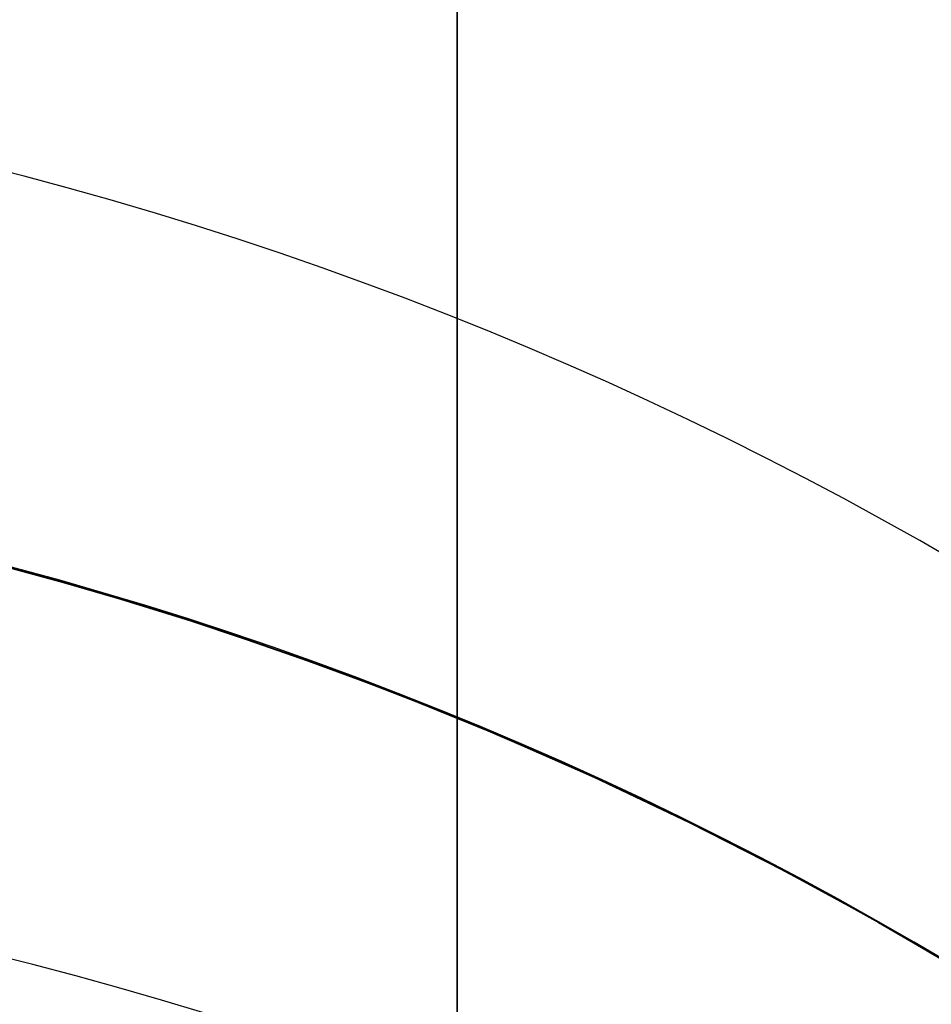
# Model space of a CAD drawing. Extents: x -15 to 7, y 1 to 148.
# Tile 177 of 194: x 6.753 to 6.951, y 140.663 to 140.876. Entities that reach past the tile are written whole.
import ezdxf

# ---------------------------------------------------------------- set-up
doc = ezdxf.new("R2010")
doc.units = 0
doc.layers.add('DEFAULT', color=7, linetype='CONTINUOUS')

msp = doc.modelspace()

# ---------------------------------------------------------------- linework, layer by layer
at = {"layer": 'DEFAULT', "color": 254}
for p, q in [((6.84786, 145.74797, -5.38027), (6.84786, 113.91248, -0.96667)), ((6.84786, 113.77516, -1.9572), (6.84786, 145.61064, -6.3708)), ((6.74784, 140.75821, -96.70668), (6.76998, 140.75207, -96.70512)), ((6.74784, 140.75821, -92.70668), (6.76998, 140.75207, -92.70512)), ((6.74784, 140.75821, -88.70668), (6.76998, 140.75207, -88.70512)), ((6.74784, 140.75821, -84.70668), (6.76998, 140.75207, -84.70512)), ((6.74784, 140.75821, -80.70668), (6.76998, 140.75207, -80.70512)), ((6.74784, 140.75821, -76.70668), (6.76998, 140.75207, -76.70512)), ((6.74784, 140.75821, -72.70668), (6.76998, 140.75207, -72.70512)), ((6.74784, 140.75821, -68.70668), (6.76998, 140.75207, -68.70512)), ((6.74784, 140.75821, -64.70668), (6.76998, 140.75207, -64.70512)), ((6.74784, 140.75821, -60.70668), (6.76998, 140.75207, -60.70512)), ((6.74784, 140.75821, -56.70668), (6.76998, 140.75207, -56.70512)), ((6.74784, 140.75821, -52.70668), (6.76998, 140.75207, -52.70512)), ((6.74784, 140.75821, -48.70668), (6.76998, 140.75207, -48.70512)), ((6.74784, 140.75821, -100.70668), (6.76998, 140.75207, -100.70512)), ((6.77042, 140.75194, -98.23169), (6.74789, 140.7582, -98.23008)), ((6.77042, 140.75194, -94.23169), (6.74789, 140.7582, -94.23008)), ((6.77042, 140.75194, -90.23169), (6.74789, 140.7582, -90.23008)), ((6.77042, 140.75194, -86.23169), (6.74789, 140.7582, -86.23008)), ((6.77042, 140.75194, -82.23169), (6.74789, 140.7582, -82.23008)), ((6.77042, 140.75194, -78.23169), (6.74789, 140.7582, -78.23008)), ((6.77042, 140.75194, -74.23169), (6.74789, 140.7582, -74.23008)), ((6.77042, 140.75194, -70.23169), (6.74789, 140.7582, -70.23008)), ((6.77042, 140.75194, -66.23169), (6.74789, 140.7582, -66.23008)), ((6.77042, 140.75194, -62.23169), (6.74789, 140.7582, -62.23008)), ((6.77042, 140.75194, -58.23169), (6.74789, 140.7582, -58.23008)), ((6.77042, 140.75194, -54.23169), (6.74789, 140.7582, -54.23008)), ((6.77042, 140.75194, -50.23169), (6.74789, 140.7582, -50.23008)), ((6.77042, 140.75194, -46.23169), (6.74789, 140.7582, -46.23008)), ((6.74897, 140.75784, -48.70626), (6.76248, 140.75415, -48.70532)), ((6.74897, 140.75784, -52.70626), (6.76248, 140.75415, -52.70532)), ((6.74897, 140.75784, -56.70626), (6.76248, 140.75415, -56.70532)), ((6.74897, 140.75784, -60.70626), (6.76248, 140.75415, -60.70532)), ((6.74897, 140.75784, -64.70626), (6.76248, 140.75415, -64.70532)), ((6.74897, 140.75784, -68.70626), (6.76248, 140.75415, -68.70532)), ((6.74897, 140.75784, -72.70626), (6.76248, 140.75415, -72.70532)), ((6.74897, 140.75784, -76.70626), (6.76248, 140.75415, -76.70532)), ((6.74897, 140.75784, -80.70626), (6.76248, 140.75415, -80.70532)), ((6.74897, 140.75784, -84.70626), (6.76248, 140.75415, -84.70532)), ((6.74897, 140.75784, -88.70626), (6.76248, 140.75415, -88.70532)), ((6.74897, 140.75784, -92.70626), (6.76248, 140.75415, -92.70532)), ((6.74897, 140.75784, -96.70626), (6.76248, 140.75415, -96.70532)), ((6.74897, 140.75784, -100.70626), (6.76248, 140.75415, -100.70532)), ((6.76253, 140.75422, -46.2311), (6.74904, 140.7579, -46.23016)), ((6.76253, 140.75422, -50.2311), (6.74904, 140.7579, -50.23016)), ((6.76253, 140.75422, -54.2311), (6.74904, 140.7579, -54.23016)), ((6.76253, 140.75422, -58.2311), (6.74904, 140.7579, -58.23016)), ((6.76253, 140.75422, -62.2311), (6.74904, 140.7579, -62.23016)), ((6.76253, 140.75422, -66.2311), (6.74904, 140.7579, -66.23016)), ((6.76253, 140.75422, -70.2311), (6.74904, 140.7579, -70.23016)), ((6.76253, 140.75422, -74.2311), (6.74904, 140.7579, -74.23016)), ((6.76253, 140.75422, -78.2311), (6.74904, 140.7579, -78.23016)), ((6.76253, 140.75422, -82.2311), (6.74904, 140.7579, -82.23016)), ((6.76253, 140.75422, -86.2311), (6.74904, 140.7579, -86.23016)), ((6.76253, 140.75422, -90.2311), (6.74904, 140.7579, -90.23016)), ((6.76253, 140.75422, -94.2311), (6.74904, 140.7579, -94.23016)), ((6.76253, 140.75422, -98.2311), (6.74904, 140.7579, -98.23016)), ((6.76248, 140.75415, -48.70532), (6.77588, 140.75024, -48.70433)), ((6.76248, 140.75415, -52.70532), (6.77588, 140.75024, -52.70433)), ((6.76248, 140.75415, -56.70532), (6.77588, 140.75024, -56.70433)), ((6.76248, 140.75415, -60.70532), (6.77588, 140.75024, -60.70433)), ((6.76248, 140.75415, -64.70532), (6.77588, 140.75024, -64.70433)), ((6.76248, 140.75415, -68.70532), (6.77588, 140.75024, -68.70433)), ((6.76248, 140.75415, -72.70532), (6.77588, 140.75024, -72.70433)), ((6.76248, 140.75415, -76.70532), (6.77588, 140.75024, -76.70433)), ((6.76248, 140.75415, -80.70532), (6.77588, 140.75024, -80.70433)), ((6.76248, 140.75415, -84.70532), (6.77588, 140.75024, -84.70433)), ((6.76248, 140.75415, -88.70532), (6.77588, 140.75024, -88.70433)), ((6.76248, 140.75415, -92.70532), (6.77588, 140.75024, -92.70433)), ((6.76248, 140.75415, -96.70532), (6.77588, 140.75024, -96.70433)), ((6.76248, 140.75415, -100.70532), (6.77588, 140.75024, -100.70433)), ((6.77592, 140.75031, -46.23209), (6.76253, 140.75422, -46.2311)), ((6.77592, 140.75031, -50.23209), (6.76253, 140.75422, -50.2311)), ((6.77592, 140.75031, -54.23209), (6.76253, 140.75422, -54.2311)), ((6.77592, 140.75031, -58.23209), (6.76253, 140.75422, -58.2311)), ((6.77592, 140.75031, -62.23209), (6.76253, 140.75422, -62.2311)), ((6.77592, 140.75031, -66.23209), (6.76253, 140.75422, -66.2311)), ((6.77592, 140.75031, -70.23209), (6.76253, 140.75422, -70.2311)), ((6.77592, 140.75031, -74.23209), (6.76253, 140.75422, -74.2311)), ((6.77592, 140.75031, -78.23209), (6.76253, 140.75422, -78.2311)), ((6.77592, 140.75031, -82.23209), (6.76253, 140.75422, -82.2311)), ((6.77592, 140.75031, -86.23209), (6.76253, 140.75422, -86.2311)), ((6.77592, 140.75031, -90.23209), (6.76253, 140.75422, -90.2311)), ((6.77592, 140.75031, -94.23209), (6.76253, 140.75422, -94.2311)), ((6.77592, 140.75031, -98.23209), (6.76253, 140.75422, -98.2311)), ((6.76998, 140.75207, -96.70512), (6.79194, 140.74529, -96.70339)), ((6.76998, 140.75207, -92.70512), (6.79194, 140.74529, -92.70339)), ((6.76998, 140.75207, -88.70512), (6.79194, 140.74529, -88.70339)), ((6.76998, 140.75207, -84.70512), (6.79194, 140.74529, -84.70339)), ((6.76998, 140.75207, -80.70512), (6.79194, 140.74529, -80.70339)), ((6.76998, 140.75207, -76.70512), (6.79194, 140.74529, -76.70339)), ((6.76998, 140.75207, -72.70512), (6.79194, 140.74529, -72.70339)), ((6.76998, 140.75207, -68.70512), (6.79194, 140.74529, -68.70339)), ((6.76998, 140.75207, -64.70512), (6.79194, 140.74529, -64.70339)), ((6.76998, 140.75207, -60.70512), (6.79194, 140.74529, -60.70339)), ((6.76998, 140.75207, -56.70512), (6.79194, 140.74529, -56.70339)), ((6.76998, 140.75207, -52.70512), (6.79194, 140.74529, -52.70339)), ((6.76998, 140.75207, -48.70512), (6.79194, 140.74529, -48.70339)), ((6.76998, 140.75207, -100.70512), (6.79194, 140.74529, -100.70339)), ((6.79275, 140.74502, -98.23344), (6.77042, 140.75194, -98.23169)), ((6.79275, 140.74502, -94.23344), (6.77042, 140.75194, -94.23169)), ((6.79275, 140.74502, -90.23344), (6.77042, 140.75194, -90.23169)), ((6.79275, 140.74502, -86.23344), (6.77042, 140.75194, -86.23169)), ((6.79275, 140.74502, -82.23344), (6.77042, 140.75194, -82.23169)), ((6.79275, 140.74502, -78.23344), (6.77042, 140.75194, -78.23169)), ((6.79275, 140.74502, -74.23344), (6.77042, 140.75194, -74.23169)), ((6.79275, 140.74502, -70.23344), (6.77042, 140.75194, -70.23169)), ((6.79275, 140.74502, -66.23344), (6.77042, 140.75194, -66.23169)), ((6.79275, 140.74502, -62.23344), (6.77042, 140.75194, -62.23169)), ((6.79275, 140.74502, -58.23344), (6.77042, 140.75194, -58.23169)), ((6.79275, 140.74502, -54.23344), (6.77042, 140.75194, -54.23169)), ((6.79275, 140.74502, -50.23344), (6.77042, 140.75194, -50.23169)), ((6.79275, 140.74502, -46.23344), (6.77042, 140.75194, -46.23169)), ((6.77588, 140.75024, -48.70433), (6.78919, 140.7461, -48.70328)), ((6.77588, 140.75024, -52.70433), (6.78919, 140.7461, -52.70328)), ((6.77588, 140.75024, -56.70433), (6.78919, 140.7461, -56.70328)), ((6.77588, 140.75024, -60.70433), (6.78919, 140.7461, -60.70328)), ((6.77588, 140.75024, -64.70433), (6.78919, 140.7461, -64.70328)), ((6.77588, 140.75024, -68.70433), (6.78919, 140.7461, -68.70328)), ((6.77588, 140.75024, -72.70433), (6.78919, 140.7461, -72.70328)), ((6.77588, 140.75024, -76.70433), (6.78919, 140.7461, -76.70328)), ((6.77588, 140.75024, -80.70433), (6.78919, 140.7461, -80.70328)), ((6.77588, 140.75024, -84.70433), (6.78919, 140.7461, -84.70328)), ((6.77588, 140.75024, -88.70433), (6.78919, 140.7461, -88.70328)), ((6.77588, 140.75024, -92.70433), (6.78919, 140.7461, -92.70328)), ((6.77588, 140.75024, -96.70433), (6.78919, 140.7461, -96.70328)), ((6.77588, 140.75024, -100.70433), (6.78919, 140.7461, -100.70328)), ((6.78921, 140.74618, -46.23313), (6.77592, 140.75031, -46.23209)), ((6.78921, 140.74618, -50.23313), (6.77592, 140.75031, -50.23209)), ((6.78921, 140.74618, -54.23313), (6.77592, 140.75031, -54.23209)), ((6.78921, 140.74618, -58.23313), (6.77592, 140.75031, -58.23209)), ((6.78921, 140.74618, -62.23313), (6.77592, 140.75031, -62.23209)), ((6.78921, 140.74618, -66.23313), (6.77592, 140.75031, -66.23209)), ((6.78921, 140.74618, -70.23313), (6.77592, 140.75031, -70.23209)), ((6.78921, 140.74618, -74.23313), (6.77592, 140.75031, -74.23209)), ((6.78921, 140.74618, -78.23313), (6.77592, 140.75031, -78.23209)), ((6.78921, 140.74618, -82.23313), (6.77592, 140.75031, -82.23209)), ((6.78921, 140.74618, -86.23313), (6.77592, 140.75031, -86.23209)), ((6.78921, 140.74618, -90.23313), (6.77592, 140.75031, -90.23209)), ((6.78921, 140.74618, -94.23313), (6.77592, 140.75031, -94.23209)), ((6.78921, 140.74618, -98.23313), (6.77592, 140.75031, -98.23209)), ((6.78919, 140.7461, -48.70328), (6.80237, 140.74175, -48.70218)), ((6.78919, 140.7461, -52.70328), (6.80237, 140.74175, -52.70218)), ((6.78919, 140.7461, -56.70328), (6.80237, 140.74175, -56.70218)), ((6.78919, 140.7461, -60.70328), (6.80237, 140.74175, -60.70218)), ((6.78919, 140.7461, -64.70328), (6.80237, 140.74175, -64.70218)), ((6.78919, 140.7461, -68.70328), (6.80237, 140.74175, -68.70218)), ((6.78919, 140.7461, -72.70328), (6.80237, 140.74175, -72.70218)), ((6.78919, 140.7461, -76.70328), (6.80237, 140.74175, -76.70218)), ((6.78919, 140.7461, -80.70328), (6.80237, 140.74175, -80.70218)), ((6.78919, 140.7461, -84.70328), (6.80237, 140.74175, -84.70218)), ((6.78919, 140.7461, -88.70328), (6.80237, 140.74175, -88.70218)), ((6.78919, 140.7461, -92.70328), (6.80237, 140.74175, -92.70218)), ((6.78919, 140.7461, -96.70328), (6.80237, 140.74175, -96.70218)), ((6.78919, 140.7461, -100.70328), (6.80237, 140.74175, -100.70218)), ((6.80236, 140.74183, -46.23423), (6.78921, 140.74618, -46.23313)), ((6.80236, 140.74183, -50.23423), (6.78921, 140.74618, -50.23313)), ((6.80236, 140.74183, -54.23423), (6.78921, 140.74618, -54.23313)), ((6.80236, 140.74183, -58.23423), (6.78921, 140.74618, -58.23313)), ((6.80236, 140.74183, -62.23423), (6.78921, 140.74618, -62.23313)), ((6.80236, 140.74183, -66.23423), (6.78921, 140.74618, -66.23313)), ((6.80236, 140.74183, -70.23423), (6.78921, 140.74618, -70.23313)), ((6.80236, 140.74183, -74.23423), (6.78921, 140.74618, -74.23313)), ((6.80236, 140.74183, -78.23423), (6.78921, 140.74618, -78.23313)), ((6.80236, 140.74183, -82.23423), (6.78921, 140.74618, -82.23313)), ((6.80236, 140.74183, -86.23423), (6.78921, 140.74618, -86.23313)), ((6.80236, 140.74183, -90.23423), (6.78921, 140.74618, -90.23313)), ((6.80236, 140.74183, -94.23423), (6.78921, 140.74618, -94.23313)), ((6.80236, 140.74183, -98.23423), (6.78921, 140.74618, -98.23313)), ((6.79194, 140.74529, -96.70339), (6.81368, 140.73789, -96.70148)), ((6.79194, 140.74529, -92.70339), (6.81368, 140.73789, -92.70148)), ((6.79194, 140.74529, -88.70339), (6.81368, 140.73789, -88.70148)), ((6.79194, 140.74529, -84.70339), (6.81368, 140.73789, -84.70148)), ((6.79194, 140.74529, -80.70339), (6.81368, 140.73789, -80.70148)), ((6.79194, 140.74529, -76.70339), (6.81368, 140.73789, -76.70148)), ((6.79194, 140.74529, -72.70339), (6.81368, 140.73789, -72.70148)), ((6.79194, 140.74529, -68.70339), (6.81368, 140.73789, -68.70148)), ((6.79194, 140.74529, -64.70339), (6.81368, 140.73789, -64.70148)), ((6.79194, 140.74529, -60.70339), (6.81368, 140.73789, -60.70148)), ((6.79194, 140.74529, -56.70339), (6.81368, 140.73789, -56.70148)), ((6.79194, 140.74529, -52.70339), (6.81368, 140.73789, -52.70148)), ((6.79194, 140.74529, -48.70339), (6.81368, 140.73789, -48.70148)), ((6.79194, 140.74529, -100.70339), (6.81368, 140.73789, -100.70148)), ((6.81479, 140.73749, -98.23537), (6.79275, 140.74502, -98.23344)), ((6.81479, 140.73749, -94.23537), (6.79275, 140.74502, -94.23344)), ((6.81479, 140.73749, -90.23537), (6.79275, 140.74502, -90.23344)), ((6.81479, 140.73749, -86.23537), (6.79275, 140.74502, -86.23344)), ((6.81479, 140.73749, -82.23537), (6.79275, 140.74502, -82.23344)), ((6.81479, 140.73749, -78.23537), (6.79275, 140.74502, -78.23344)), ((6.81479, 140.73749, -74.23537), (6.79275, 140.74502, -74.23344)), ((6.81479, 140.73749, -70.23537), (6.79275, 140.74502, -70.23344)), ((6.81479, 140.73749, -66.23537), (6.79275, 140.74502, -66.23344)), ((6.81479, 140.73749, -62.23537), (6.79275, 140.74502, -62.23344)), ((6.81479, 140.73749, -58.23537), (6.79275, 140.74502, -58.23344)), ((6.81479, 140.73749, -54.23537), (6.79275, 140.74502, -54.23344)), ((6.81479, 140.73749, -50.23537), (6.79275, 140.74502, -50.23344)), ((6.81479, 140.73749, -46.23537), (6.79275, 140.74502, -46.23344)), ((6.8154, 140.73727, -46.23539), (6.80236, 140.74183, -46.23423)), ((6.8154, 140.73727, -50.23539), (6.80236, 140.74183, -50.23423)), ((6.8154, 140.73727, -54.23539), (6.80236, 140.74183, -54.23423)), ((6.8154, 140.73727, -58.23539), (6.80236, 140.74183, -58.23423)), ((6.8154, 140.73727, -62.23539), (6.80236, 140.74183, -62.23423)), ((6.8154, 140.73727, -66.23539), (6.80236, 140.74183, -66.23423)), ((6.8154, 140.73727, -70.23539), (6.80236, 140.74183, -70.23423)), ((6.8154, 140.73727, -74.23539), (6.80236, 140.74183, -74.23423)), ((6.8154, 140.73727, -78.23539), (6.80236, 140.74183, -78.23423)), ((6.8154, 140.73727, -82.23539), (6.80236, 140.74183, -82.23423)), ((6.8154, 140.73727, -86.23539), (6.80236, 140.74183, -86.23423)), ((6.8154, 140.73727, -90.23539), (6.80236, 140.74183, -90.23423)), ((6.8154, 140.73727, -94.23539), (6.80236, 140.74183, -94.23423)), ((6.8154, 140.73727, -98.23539), (6.80236, 140.74183, -98.23423)), ((6.80237, 140.74175, -48.70218), (6.81545, 140.73718, -48.70102)), ((6.80237, 140.74175, -52.70218), (6.81545, 140.73718, -52.70102)), ((6.80237, 140.74175, -56.70218), (6.81545, 140.73718, -56.70102)), ((6.80237, 140.74175, -60.70218), (6.81545, 140.73718, -60.70102)), ((6.80237, 140.74175, -64.70218), (6.81545, 140.73718, -64.70102)), ((6.80237, 140.74175, -68.70218), (6.81545, 140.73718, -68.70102)), ((6.80237, 140.74175, -72.70218), (6.81545, 140.73718, -72.70102)), ((6.80237, 140.74175, -76.70218), (6.81545, 140.73718, -76.70102)), ((6.80237, 140.74175, -80.70218), (6.81545, 140.73718, -80.70102)), ((6.80237, 140.74175, -84.70218), (6.81545, 140.73718, -84.70102)), ((6.80237, 140.74175, -88.70218), (6.81545, 140.73718, -88.70102)), ((6.80237, 140.74175, -92.70218), (6.81545, 140.73718, -92.70102)), ((6.80237, 140.74175, -96.70218), (6.81545, 140.73718, -96.70102)), ((6.80237, 140.74175, -100.70218), (6.81545, 140.73718, -100.70102)), ((6.81368, 140.73789, -96.70148), (6.83519, 140.72986, -96.69938)), ((6.81368, 140.73789, -92.70148), (6.83519, 140.72986, -92.69938)), ((6.81368, 140.73789, -88.70148), (6.83519, 140.72986, -88.69938)), ((6.81368, 140.73789, -84.70148), (6.83519, 140.72986, -84.69938)), ((6.81368, 140.73789, -80.70148), (6.83519, 140.72986, -80.69938)), ((6.81368, 140.73789, -76.70148), (6.83519, 140.72986, -76.69938)), ((6.81368, 140.73789, -72.70148), (6.83519, 140.72986, -72.69938)), ((6.81368, 140.73789, -68.70148), (6.83519, 140.72986, -68.69938)), ((6.81368, 140.73789, -64.70148), (6.83519, 140.72986, -64.69938)), ((6.81368, 140.73789, -60.70148), (6.83519, 140.72986, -60.69938)), ((6.81368, 140.73789, -56.70148), (6.83519, 140.72986, -56.69938)), ((6.81368, 140.73789, -52.70148), (6.83519, 140.72986, -52.69938)), ((6.81368, 140.73789, -48.70148), (6.83519, 140.72986, -48.69938)), ((6.81368, 140.73789, -100.70148), (6.83519, 140.72986, -100.69938)), ((6.83649, 140.72936, -98.23747), (6.81479, 140.73749, -98.23537)), ((6.83649, 140.72936, -94.23747), (6.81479, 140.73749, -94.23537)), ((6.83649, 140.72936, -90.23747), (6.81479, 140.73749, -90.23537)), ((6.83649, 140.72936, -86.23747), (6.81479, 140.73749, -86.23537)), ((6.83649, 140.72936, -82.23747), (6.81479, 140.73749, -82.23537)), ((6.83649, 140.72936, -78.23747), (6.81479, 140.73749, -78.23537)), ((6.83649, 140.72936, -74.23747), (6.81479, 140.73749, -74.23537)), ((6.83649, 140.72936, -70.23747), (6.81479, 140.73749, -70.23537)), ((6.83649, 140.72936, -66.23747), (6.81479, 140.73749, -66.23537)), ((6.83649, 140.72936, -62.23747), (6.81479, 140.73749, -62.23537)), ((6.83649, 140.72936, -58.23747), (6.81479, 140.73749, -58.23537)), ((6.83649, 140.72936, -54.23747), (6.81479, 140.73749, -54.23537)), ((6.83649, 140.72936, -50.23747), (6.81479, 140.73749, -50.23537)), ((6.83649, 140.72936, -46.23747), (6.81479, 140.73749, -46.23537)), ((6.82834, 140.7325, -46.23661), (6.8154, 140.73727, -46.23539)), ((6.82834, 140.7325, -50.23661), (6.8154, 140.73727, -50.23539)), ((6.82834, 140.7325, -54.23661), (6.8154, 140.73727, -54.23539)), ((6.82834, 140.7325, -58.23661), (6.8154, 140.73727, -58.23539)), ((6.82834, 140.7325, -62.23661), (6.8154, 140.73727, -62.23539)), ((6.82834, 140.7325, -66.23661), (6.8154, 140.73727, -66.23539)), ((6.82834, 140.7325, -70.23661), (6.8154, 140.73727, -70.23539)), ((6.82834, 140.7325, -74.23661), (6.8154, 140.73727, -74.23539)), ((6.82834, 140.7325, -78.23661), (6.8154, 140.73727, -78.23539)), ((6.82834, 140.7325, -82.23661), (6.8154, 140.73727, -82.23539)), ((6.82834, 140.7325, -86.23661), (6.8154, 140.73727, -86.23539)), ((6.82834, 140.7325, -90.23661), (6.8154, 140.73727, -90.23539)), ((6.82834, 140.7325, -94.23661), (6.8154, 140.73727, -94.23539)), ((6.82834, 140.7325, -98.23661), (6.8154, 140.73727, -98.23539)), ((6.81545, 140.73718, -48.70102), (6.82842, 140.7324, -48.6998)), ((6.81545, 140.73718, -52.70102), (6.82842, 140.7324, -52.6998)), ((6.81545, 140.73718, -56.70102), (6.82842, 140.7324, -56.6998)), ((6.81545, 140.73718, -60.70102), (6.82842, 140.7324, -60.6998)), ((6.81545, 140.73718, -64.70102), (6.82842, 140.7324, -64.6998)), ((6.81545, 140.73718, -68.70102), (6.82842, 140.7324, -68.6998)), ((6.81545, 140.73718, -72.70102), (6.82842, 140.7324, -72.6998)), ((6.81545, 140.73718, -76.70102), (6.82842, 140.7324, -76.6998)), ((6.81545, 140.73718, -80.70102), (6.82842, 140.7324, -80.6998)), ((6.81545, 140.73718, -84.70102), (6.82842, 140.7324, -84.6998)), ((6.81545, 140.73718, -88.70102), (6.82842, 140.7324, -88.6998)), ((6.81545, 140.73718, -92.70102), (6.82842, 140.7324, -92.6998)), ((6.81545, 140.73718, -96.70102), (6.82842, 140.7324, -96.6998)), ((6.81545, 140.73718, -100.70102), (6.82842, 140.7324, -100.6998)), ((6.84117, 140.72752, -46.2379), (6.82834, 140.7325, -46.23661)), ((6.84117, 140.72752, -50.2379), (6.82834, 140.7325, -50.23661)), ((6.84117, 140.72752, -54.2379), (6.82834, 140.7325, -54.23661)), ((6.84117, 140.72752, -58.2379), (6.82834, 140.7325, -58.23661)), ((6.84117, 140.72752, -62.2379), (6.82834, 140.7325, -62.23661)), ((6.84117, 140.72752, -66.2379), (6.82834, 140.7325, -66.23661)), ((6.84117, 140.72752, -70.2379), (6.82834, 140.7325, -70.23661)), ((6.84117, 140.72752, -74.2379), (6.82834, 140.7325, -74.23661)), ((6.84117, 140.72752, -78.2379), (6.82834, 140.7325, -78.23661)), ((6.84117, 140.72752, -82.2379), (6.82834, 140.7325, -82.23661)), ((6.84117, 140.72752, -86.2379), (6.82834, 140.7325, -86.23661)), ((6.84117, 140.72752, -90.2379), (6.82834, 140.7325, -90.23661)), ((6.84117, 140.72752, -94.2379), (6.82834, 140.7325, -94.23661)), ((6.84117, 140.72752, -98.2379), (6.82834, 140.7325, -98.23661)), ((6.82842, 140.7324, -48.6998), (6.84127, 140.72741, -48.6985)), ((6.82842, 140.7324, -52.6998), (6.84127, 140.72741, -52.6985)), ((6.82842, 140.7324, -56.6998), (6.84127, 140.72741, -56.6985)), ((6.82842, 140.7324, -60.6998), (6.84127, 140.72741, -60.6985)), ((6.82842, 140.7324, -64.6998), (6.84127, 140.72741, -64.6985)), ((6.82842, 140.7324, -68.6998), (6.84127, 140.72741, -68.6985)), ((6.82842, 140.7324, -72.6998), (6.84127, 140.72741, -72.6985)), ((6.82842, 140.7324, -76.6998), (6.84127, 140.72741, -76.6985)), ((6.82842, 140.7324, -80.6998), (6.84127, 140.72741, -80.6985)), ((6.82842, 140.7324, -84.6998), (6.84127, 140.72741, -84.6985)), ((6.82842, 140.7324, -88.6998), (6.84127, 140.72741, -88.6985)), ((6.82842, 140.7324, -92.6998), (6.84127, 140.72741, -92.6985)), ((6.82842, 140.7324, -96.6998), (6.84127, 140.72741, -96.6985)), ((6.82842, 140.7324, -100.6998), (6.84127, 140.72741, -100.6985)), ((6.83519, 140.72986, -96.69938), (6.85647, 140.72123, -96.69706)), ((6.83519, 140.72986, -92.69938), (6.85647, 140.72123, -92.69706)), ((6.83519, 140.72986, -88.69938), (6.85647, 140.72123, -88.69706)), ((6.83519, 140.72986, -84.69938), (6.85647, 140.72123, -84.69706)), ((6.83519, 140.72986, -80.69938), (6.85647, 140.72123, -80.69706)), ((6.83519, 140.72986, -76.69938), (6.85647, 140.72123, -76.69706)), ((6.83519, 140.72986, -72.69938), (6.85647, 140.72123, -72.69706)), ((6.83519, 140.72986, -68.69938), (6.85647, 140.72123, -68.69706)), ((6.83519, 140.72986, -64.69938), (6.85647, 140.72123, -64.69706)), ((6.83519, 140.72986, -60.69938), (6.85647, 140.72123, -60.69706)), ((6.83519, 140.72986, -56.69938), (6.85647, 140.72123, -56.69706)), ((6.83519, 140.72986, -52.69938), (6.85647, 140.72123, -52.69706)), ((6.83519, 140.72986, -48.69938), (6.85647, 140.72123, -48.69706)), ((6.83519, 140.72986, -100.69938), (6.85647, 140.72123, -100.69706)), ((6.85779, 140.72067, -98.23975), (6.83649, 140.72936, -98.23747)), ((6.85779, 140.72067, -94.23975), (6.83649, 140.72936, -94.23747)), ((6.85779, 140.72067, -90.23975), (6.83649, 140.72936, -90.23747)), ((6.85779, 140.72067, -86.23975), (6.83649, 140.72936, -86.23747)), ((6.85779, 140.72067, -82.23975), (6.83649, 140.72936, -82.23747)), ((6.85779, 140.72067, -78.23975), (6.83649, 140.72936, -78.23747)), ((6.85779, 140.72067, -74.23975), (6.83649, 140.72936, -74.23747)), ((6.85779, 140.72067, -70.23975), (6.83649, 140.72936, -70.23747)), ((6.85779, 140.72067, -66.23975), (6.83649, 140.72936, -66.23747)), ((6.85779, 140.72067, -62.23975), (6.83649, 140.72936, -62.23747)), ((6.85779, 140.72067, -58.23975), (6.83649, 140.72936, -58.23747)), ((6.85779, 140.72067, -54.23975), (6.83649, 140.72936, -54.23747)), ((6.85779, 140.72067, -50.23975), (6.83649, 140.72936, -50.23747)), ((6.85779, 140.72067, -46.23975), (6.83649, 140.72936, -46.23747)), ((6.85387, 140.72233, -46.23926), (6.84117, 140.72752, -46.2379)), ((6.85387, 140.72233, -50.23926), (6.84117, 140.72752, -50.2379)), ((6.85387, 140.72233, -54.23926), (6.84117, 140.72752, -54.2379)), ((6.85387, 140.72233, -58.23926), (6.84117, 140.72752, -58.2379)), ((6.85387, 140.72233, -62.23926), (6.84117, 140.72752, -62.2379)), ((6.85387, 140.72233, -66.23926), (6.84117, 140.72752, -66.2379)), ((6.85387, 140.72233, -70.23926), (6.84117, 140.72752, -70.2379)), ((6.85387, 140.72233, -74.23926), (6.84117, 140.72752, -74.2379)), ((6.85387, 140.72233, -78.23926), (6.84117, 140.72752, -78.2379)), ((6.85387, 140.72233, -82.23926), (6.84117, 140.72752, -82.2379)), ((6.85387, 140.72233, -86.23926), (6.84117, 140.72752, -86.2379)), ((6.85387, 140.72233, -90.23926), (6.84117, 140.72752, -90.2379)), ((6.85387, 140.72233, -94.23926), (6.84117, 140.72752, -94.2379)), ((6.85387, 140.72233, -98.23926), (6.84117, 140.72752, -98.2379)), ((6.84127, 140.72741, -48.6985), (6.854, 140.72221, -48.69714)), ((6.84127, 140.72741, -52.6985), (6.854, 140.72221, -52.69714)), ((6.84127, 140.72741, -56.6985), (6.854, 140.72221, -56.69714)), ((6.84127, 140.72741, -60.6985), (6.854, 140.72221, -60.69714)), ((6.84127, 140.72741, -64.6985), (6.854, 140.72221, -64.69714)), ((6.84127, 140.72741, -68.6985), (6.854, 140.72221, -68.69714)), ((6.84127, 140.72741, -72.6985), (6.854, 140.72221, -72.69714)), ((6.84127, 140.72741, -76.6985), (6.854, 140.72221, -76.69714)), ((6.84127, 140.72741, -80.6985), (6.854, 140.72221, -80.69714)), ((6.84127, 140.72741, -84.6985), (6.854, 140.72221, -84.69714)), ((6.84127, 140.72741, -88.6985), (6.854, 140.72221, -88.69714)), ((6.84127, 140.72741, -92.6985), (6.854, 140.72221, -92.69714)), ((6.84127, 140.72741, -96.6985), (6.854, 140.72221, -96.69714)), ((6.84127, 140.72741, -100.6985), (6.854, 140.72221, -100.69714)), ((6.86646, 140.71693, -46.24069), (6.85387, 140.72233, -46.23926)), ((6.86646, 140.71693, -50.24069), (6.85387, 140.72233, -50.23926)), ((6.86646, 140.71693, -54.24069), (6.85387, 140.72233, -54.23926)), ((6.86646, 140.71693, -58.24069), (6.85387, 140.72233, -58.23926)), ((6.86646, 140.71693, -62.24069), (6.85387, 140.72233, -62.23926)), ((6.86646, 140.71693, -66.24069), (6.85387, 140.72233, -66.23926)), ((6.86646, 140.71693, -70.24069), (6.85387, 140.72233, -70.23926)), ((6.86646, 140.71693, -74.24069), (6.85387, 140.72233, -74.23926)), ((6.86646, 140.71693, -78.24069), (6.85387, 140.72233, -78.23926)), ((6.86646, 140.71693, -82.24069), (6.85387, 140.72233, -82.23926)), ((6.86646, 140.71693, -86.24069), (6.85387, 140.72233, -86.23926)), ((6.86646, 140.71693, -90.24069), (6.85387, 140.72233, -90.23926)), ((6.86646, 140.71693, -94.24069), (6.85387, 140.72233, -94.23926)), ((6.86646, 140.71693, -98.24069), (6.85387, 140.72233, -98.23926)), ((6.854, 140.72221, -48.69714), (6.8666, 140.71681, -48.6957)), ((6.854, 140.72221, -52.69714), (6.8666, 140.71681, -52.6957)), ((6.854, 140.72221, -56.69714), (6.8666, 140.71681, -56.6957)), ((6.854, 140.72221, -60.69714), (6.8666, 140.71681, -60.6957)), ((6.854, 140.72221, -64.69714), (6.8666, 140.71681, -64.6957)), ((6.854, 140.72221, -68.69714), (6.8666, 140.71681, -68.6957)), ((6.854, 140.72221, -72.69714), (6.8666, 140.71681, -72.6957)), ((6.854, 140.72221, -76.69714), (6.8666, 140.71681, -76.6957)), ((6.854, 140.72221, -80.69714), (6.8666, 140.71681, -80.6957)), ((6.854, 140.72221, -84.69714), (6.8666, 140.71681, -84.6957)), ((6.854, 140.72221, -88.69714), (6.8666, 140.71681, -88.6957)), ((6.854, 140.72221, -92.69714), (6.8666, 140.71681, -92.6957)), ((6.854, 140.72221, -96.69714), (6.8666, 140.71681, -96.6957)), ((6.854, 140.72221, -100.69714), (6.8666, 140.71681, -100.6957)), ((6.85647, 140.72123, -96.69706), (6.87748, 140.71199, -96.69452)), ((6.85647, 140.72123, -92.69706), (6.87748, 140.71199, -92.69452)), ((6.85647, 140.72123, -88.69706), (6.87748, 140.71199, -88.69452)), ((6.85647, 140.72123, -84.69706), (6.87748, 140.71199, -84.69452)), ((6.85647, 140.72123, -80.69706), (6.87748, 140.71199, -80.69452)), ((6.85647, 140.72123, -76.69706), (6.87748, 140.71199, -76.69452)), ((6.85647, 140.72123, -72.69706), (6.87748, 140.71199, -72.69452)), ((6.85647, 140.72123, -68.69706), (6.87748, 140.71199, -68.69452)), ((6.85647, 140.72123, -64.69706), (6.87748, 140.71199, -64.69452)), ((6.85647, 140.72123, -60.69706), (6.87748, 140.71199, -60.69452)), ((6.85647, 140.72123, -56.69706), (6.87748, 140.71199, -56.69452)), ((6.85647, 140.72123, -52.69706), (6.87748, 140.71199, -52.69452)), ((6.85647, 140.72123, -48.69706), (6.87748, 140.71199, -48.69452)), ((6.85647, 140.72123, -100.69706), (6.87748, 140.71199, -100.69452)), ((6.87863, 140.71146, -98.24222), (6.85779, 140.72067, -98.23975)), ((6.87863, 140.71146, -94.24222), (6.85779, 140.72067, -94.23975)), ((6.87863, 140.71146, -90.24222), (6.85779, 140.72067, -90.23975)), ((6.87863, 140.71146, -86.24222), (6.85779, 140.72067, -86.23975)), ((6.87863, 140.71146, -82.24222), (6.85779, 140.72067, -82.23975)), ((6.87863, 140.71146, -78.24222), (6.85779, 140.72067, -78.23975)), ((6.87863, 140.71146, -74.24222), (6.85779, 140.72067, -74.23975)), ((6.87863, 140.71146, -70.24222), (6.85779, 140.72067, -70.23975)), ((6.87863, 140.71146, -66.24222), (6.85779, 140.72067, -66.23975)), ((6.87863, 140.71146, -62.24222), (6.85779, 140.72067, -62.23975)), ((6.87863, 140.71146, -58.24222), (6.85779, 140.72067, -58.23975)), ((6.87863, 140.71146, -54.24222), (6.85779, 140.72067, -54.23975)), ((6.87863, 140.71146, -50.24222), (6.85779, 140.72067, -50.23975)), ((6.87863, 140.71146, -46.24222), (6.85779, 140.72067, -46.23975)), ((6.87891, 140.71134, -46.24221), (6.86646, 140.71693, -46.24069)), ((6.87891, 140.71134, -50.24221), (6.86646, 140.71693, -50.24069)), ((6.87891, 140.71134, -54.24221), (6.86646, 140.71693, -54.24069)), ((6.87891, 140.71134, -58.24221), (6.86646, 140.71693, -58.24069)), ((6.87891, 140.71134, -62.24221), (6.86646, 140.71693, -62.24069)), ((6.87891, 140.71134, -66.24221), (6.86646, 140.71693, -66.24069)), ((6.87891, 140.71134, -70.24221), (6.86646, 140.71693, -70.24069)), ((6.87891, 140.71134, -74.24221), (6.86646, 140.71693, -74.24069)), ((6.87891, 140.71134, -78.24221), (6.86646, 140.71693, -78.24069)), ((6.87891, 140.71134, -82.24221), (6.86646, 140.71693, -82.24069)), ((6.87891, 140.71134, -86.24221), (6.86646, 140.71693, -86.24069)), ((6.87891, 140.71134, -90.24221), (6.86646, 140.71693, -90.24069)), ((6.87891, 140.71134, -94.24221), (6.86646, 140.71693, -94.24069)), ((6.87891, 140.71134, -98.24221), (6.86646, 140.71693, -98.24069)), ((6.8666, 140.71681, -48.6957), (6.87907, 140.71121, -48.69419)), ((6.8666, 140.71681, -52.6957), (6.87907, 140.71121, -52.69419)), ((6.8666, 140.71681, -56.6957), (6.87907, 140.71121, -56.69419)), ((6.8666, 140.71681, -60.6957), (6.87907, 140.71121, -60.69419)), ((6.8666, 140.71681, -64.6957), (6.87907, 140.71121, -64.69419)), ((6.8666, 140.71681, -68.6957), (6.87907, 140.71121, -68.69419)), ((6.8666, 140.71681, -72.6957), (6.87907, 140.71121, -72.69419)), ((6.8666, 140.71681, -76.6957), (6.87907, 140.71121, -76.69419)), ((6.8666, 140.71681, -80.6957), (6.87907, 140.71121, -80.69419)), ((6.8666, 140.71681, -84.6957), (6.87907, 140.71121, -84.69419)), ((6.8666, 140.71681, -88.6957), (6.87907, 140.71121, -88.69419)), ((6.8666, 140.71681, -92.6957), (6.87907, 140.71121, -92.69419)), ((6.8666, 140.71681, -96.6957), (6.87907, 140.71121, -96.69419)), ((6.8666, 140.71681, -100.6957), (6.87907, 140.71121, -100.69419)), ((6.87748, 140.71199, -96.69452), (6.89821, 140.70216, -96.69173)), ((6.87748, 140.71199, -92.69452), (6.89821, 140.70216, -92.69173)), ((6.87748, 140.71199, -88.69452), (6.89821, 140.70216, -88.69173)), ((6.87748, 140.71199, -84.69452), (6.89821, 140.70216, -84.69173)), ((6.87748, 140.71199, -80.69452), (6.89821, 140.70216, -80.69173)), ((6.87748, 140.71199, -76.69452), (6.89821, 140.70216, -76.69173)), ((6.87748, 140.71199, -72.69452), (6.89821, 140.70216, -72.69173)), ((6.87748, 140.71199, -68.69452), (6.89821, 140.70216, -68.69173)), ((6.87748, 140.71199, -64.69452), (6.89821, 140.70216, -64.69173)), ((6.87748, 140.71199, -60.69452), (6.89821, 140.70216, -60.69173)), ((6.87748, 140.71199, -56.69452), (6.89821, 140.70216, -56.69173)), ((6.87748, 140.71199, -52.69452), (6.89821, 140.70216, -52.69173)), ((6.87748, 140.71199, -48.69452), (6.89821, 140.70216, -48.69173)), ((6.87748, 140.71199, -100.69452), (6.89821, 140.70216, -100.69173)), ((6.89896, 140.70179, -98.2449), (6.87863, 140.71146, -98.24222)), ((6.89896, 140.70179, -94.2449), (6.87863, 140.71146, -94.24222)), ((6.89896, 140.70179, -90.2449), (6.87863, 140.71146, -90.24222)), ((6.89896, 140.70179, -86.2449), (6.87863, 140.71146, -86.24222)), ((6.89896, 140.70179, -82.2449), (6.87863, 140.71146, -82.24222)), ((6.89896, 140.70179, -78.2449), (6.87863, 140.71146, -78.24222)), ((6.89896, 140.70179, -74.2449), (6.87863, 140.71146, -74.24222)), ((6.89896, 140.70179, -70.2449), (6.87863, 140.71146, -70.24222)), ((6.89896, 140.70179, -66.2449), (6.87863, 140.71146, -66.24222)), ((6.89896, 140.70179, -62.2449), (6.87863, 140.71146, -62.24222)), ((6.89896, 140.70179, -58.2449), (6.87863, 140.71146, -58.24222)), ((6.89896, 140.70179, -54.2449), (6.87863, 140.71146, -54.24222)), ((6.89896, 140.70179, -50.2449), (6.87863, 140.71146, -50.24222)), ((6.89896, 140.70179, -46.2449), (6.87863, 140.71146, -46.24222)), ((6.89123, 140.70556, -46.2438), (6.87891, 140.71134, -46.24221)), ((6.89123, 140.70556, -50.2438), (6.87891, 140.71134, -50.24221)), ((6.89123, 140.70556, -54.2438), (6.87891, 140.71134, -54.24221)), ((6.89123, 140.70556, -58.2438), (6.87891, 140.71134, -58.24221)), ((6.89123, 140.70556, -62.2438), (6.87891, 140.71134, -62.24221)), ((6.89123, 140.70556, -66.2438), (6.87891, 140.71134, -66.24221)), ((6.89123, 140.70556, -70.2438), (6.87891, 140.71134, -70.24221)), ((6.89123, 140.70556, -74.2438), (6.87891, 140.71134, -74.24221)), ((6.89123, 140.70556, -78.2438), (6.87891, 140.71134, -78.24221)), ((6.89123, 140.70556, -82.2438), (6.87891, 140.71134, -82.24221)), ((6.89123, 140.70556, -86.2438), (6.87891, 140.71134, -86.24221)), ((6.89123, 140.70556, -90.2438), (6.87891, 140.71134, -90.24221)), ((6.89123, 140.70556, -94.2438), (6.87891, 140.71134, -94.24221)), ((6.89123, 140.70556, -98.2438), (6.87891, 140.71134, -98.24221)), ((6.87907, 140.71121, -48.69419), (6.8914, 140.70543, -48.69259)), ((6.87907, 140.71121, -52.69419), (6.8914, 140.70543, -52.69259)), ((6.87907, 140.71121, -56.69419), (6.8914, 140.70543, -56.69259)), ((6.87907, 140.71121, -60.69419), (6.8914, 140.70543, -60.69259)), ((6.87907, 140.71121, -64.69419), (6.8914, 140.70543, -64.69259)), ((6.87907, 140.71121, -68.69419), (6.8914, 140.70543, -68.69259)), ((6.87907, 140.71121, -72.69419), (6.8914, 140.70543, -72.69259)), ((6.87907, 140.71121, -76.69419), (6.8914, 140.70543, -76.69259)), ((6.87907, 140.71121, -80.69419), (6.8914, 140.70543, -80.69259)), ((6.87907, 140.71121, -84.69419), (6.8914, 140.70543, -84.69259)), ((6.87907, 140.71121, -88.69419), (6.8914, 140.70543, -88.69259)), ((6.87907, 140.71121, -92.69419), (6.8914, 140.70543, -92.69259)), ((6.87907, 140.71121, -96.69419), (6.8914, 140.70543, -96.69259)), ((6.87907, 140.71121, -100.69419), (6.8914, 140.70543, -100.69259)), ((6.90342, 140.69958, -46.24548), (6.89123, 140.70556, -46.2438)), ((6.90342, 140.69958, -50.24548), (6.89123, 140.70556, -50.2438)), ((6.90342, 140.69958, -54.24548), (6.89123, 140.70556, -54.2438)), ((6.90342, 140.69958, -58.24548), (6.89123, 140.70556, -58.2438)), ((6.90342, 140.69958, -62.24548), (6.89123, 140.70556, -62.2438)), ((6.90342, 140.69958, -66.24548), (6.89123, 140.70556, -66.2438)), ((6.90342, 140.69958, -70.24548), (6.89123, 140.70556, -70.2438)), ((6.90342, 140.69958, -74.24548), (6.89123, 140.70556, -74.2438)), ((6.90342, 140.69958, -78.24548), (6.89123, 140.70556, -78.2438)), ((6.90342, 140.69958, -82.24548), (6.89123, 140.70556, -82.2438)), ((6.90342, 140.69958, -86.24548), (6.89123, 140.70556, -86.2438)), ((6.90342, 140.69958, -90.24548), (6.89123, 140.70556, -90.2438)), ((6.90342, 140.69958, -94.24548), (6.89123, 140.70556, -94.2438)), ((6.90342, 140.69958, -98.24548), (6.89123, 140.70556, -98.2438)), ((6.8914, 140.70543, -48.69259), (6.90358, 140.69946, -48.69091)), ((6.8914, 140.70543, -52.69259), (6.90358, 140.69946, -52.69091)), ((6.8914, 140.70543, -56.69259), (6.90358, 140.69946, -56.69091)), ((6.8914, 140.70543, -60.69259), (6.90358, 140.69946, -60.69091)), ((6.8914, 140.70543, -64.69259), (6.90358, 140.69946, -64.69091)), ((6.8914, 140.70543, -68.69259), (6.90358, 140.69946, -68.69091)), ((6.8914, 140.70543, -72.69259), (6.90358, 140.69946, -72.69091)), ((6.8914, 140.70543, -76.69259), (6.90358, 140.69946, -76.69091)), ((6.8914, 140.70543, -80.69259), (6.90358, 140.69946, -80.69091)), ((6.8914, 140.70543, -84.69259), (6.90358, 140.69946, -84.69091)), ((6.8914, 140.70543, -88.69259), (6.90358, 140.69946, -88.69091)), ((6.8914, 140.70543, -92.69259), (6.90358, 140.69946, -92.69091)), ((6.8914, 140.70543, -96.69259), (6.90358, 140.69946, -96.69091)), ((6.8914, 140.70543, -100.69259), (6.90358, 140.69946, -100.69091)), ((6.89821, 140.70216, -96.69173), (6.91866, 140.69173, -96.6887)), ((6.89821, 140.70216, -92.69173), (6.91866, 140.69173, -92.6887)), ((6.89821, 140.70216, -88.69173), (6.91866, 140.69173, -88.6887)), ((6.89821, 140.70216, -84.69173), (6.91866, 140.69173, -84.6887)), ((6.89821, 140.70216, -80.69173), (6.91866, 140.69173, -80.6887)), ((6.89821, 140.70216, -76.69173), (6.91866, 140.69173, -76.6887)), ((6.89821, 140.70216, -72.69173), (6.91866, 140.69173, -72.6887)), ((6.89821, 140.70216, -68.69173), (6.91866, 140.69173, -68.6887)), ((6.89821, 140.70216, -64.69173), (6.91866, 140.69173, -64.6887)), ((6.89821, 140.70216, -60.69173), (6.91866, 140.69173, -60.6887)), ((6.89821, 140.70216, -56.69173), (6.91866, 140.69173, -56.6887)), ((6.89821, 140.70216, -52.69173), (6.91866, 140.69173, -52.6887)), ((6.89821, 140.70216, -48.69173), (6.91866, 140.69173, -48.6887)), ((6.89821, 140.70216, -100.69173), (6.91866, 140.69173, -100.6887)), ((6.91874, 140.69169, -98.24778), (6.89896, 140.70179, -98.2449)), ((6.91874, 140.69169, -94.24778), (6.89896, 140.70179, -94.2449)), ((6.91874, 140.69169, -90.24778), (6.89896, 140.70179, -90.2449)), ((6.91874, 140.69169, -86.24778), (6.89896, 140.70179, -86.2449)), ((6.91874, 140.69169, -82.24778), (6.89896, 140.70179, -82.2449)), ((6.91874, 140.69169, -78.24778), (6.89896, 140.70179, -78.2449)), ((6.91874, 140.69169, -74.24778), (6.89896, 140.70179, -74.2449)), ((6.91874, 140.69169, -70.24778), (6.89896, 140.70179, -70.2449)), ((6.91874, 140.69169, -66.24778), (6.89896, 140.70179, -66.2449)), ((6.91874, 140.69169, -62.24778), (6.89896, 140.70179, -62.2449)), ((6.91874, 140.69169, -58.24778), (6.89896, 140.70179, -58.2449)), ((6.91874, 140.69169, -54.24778), (6.89896, 140.70179, -54.2449)), ((6.91874, 140.69169, -50.24778), (6.89896, 140.70179, -50.2449)), ((6.91874, 140.69169, -46.24778), (6.89896, 140.70179, -46.2449)), ((6.91546, 140.69342, -46.24726), (6.90342, 140.69958, -46.24548)), ((6.91546, 140.69342, -50.24726), (6.90342, 140.69958, -50.24548)), ((6.91546, 140.69342, -54.24726), (6.90342, 140.69958, -54.24548)), ((6.91546, 140.69342, -58.24726), (6.90342, 140.69958, -58.24548)), ((6.91546, 140.69342, -62.24726), (6.90342, 140.69958, -62.24548)), ((6.91546, 140.69342, -66.24726), (6.90342, 140.69958, -66.24548)), ((6.91546, 140.69342, -70.24726), (6.90342, 140.69958, -70.24548)), ((6.91546, 140.69342, -74.24726), (6.90342, 140.69958, -74.24548)), ((6.91546, 140.69342, -78.24726), (6.90342, 140.69958, -78.24548)), ((6.91546, 140.69342, -82.24726), (6.90342, 140.69958, -82.24548)), ((6.91546, 140.69342, -86.24726), (6.90342, 140.69958, -86.24548)), ((6.91546, 140.69342, -90.24726), (6.90342, 140.69958, -90.24548)), ((6.91546, 140.69342, -94.24726), (6.90342, 140.69958, -94.24548)), ((6.91546, 140.69342, -98.24726), (6.90342, 140.69958, -98.24548)), ((6.90358, 140.69946, -48.69091), (6.91563, 140.6933, -48.68914)), ((6.90358, 140.69946, -52.69091), (6.91563, 140.6933, -52.68914)), ((6.90358, 140.69946, -56.69091), (6.91563, 140.6933, -56.68914)), ((6.90358, 140.69946, -60.69091), (6.91563, 140.6933, -60.68914)), ((6.90358, 140.69946, -64.69091), (6.91563, 140.6933, -64.68914)), ((6.90358, 140.69946, -68.69091), (6.91563, 140.6933, -68.68914)), ((6.90358, 140.69946, -72.69091), (6.91563, 140.6933, -72.68914)), ((6.90358, 140.69946, -76.69091), (6.91563, 140.6933, -76.68914)), ((6.90358, 140.69946, -80.69091), (6.91563, 140.6933, -80.68914)), ((6.90358, 140.69946, -84.69091), (6.91563, 140.6933, -84.68914)), ((6.90358, 140.69946, -88.69091), (6.91563, 140.6933, -88.68914)), ((6.90358, 140.69946, -92.69091), (6.91563, 140.6933, -92.68914)), ((6.90358, 140.69946, -96.69091), (6.91563, 140.6933, -96.68914)), ((6.90358, 140.69946, -100.69091), (6.91563, 140.6933, -100.68914)), ((6.92735, 140.68708, -46.24912), (6.91546, 140.69342, -46.24726)), ((6.92735, 140.68708, -50.24912), (6.91546, 140.69342, -50.24726)), ((6.92735, 140.68708, -54.24912), (6.91546, 140.69342, -54.24726)), ((6.92735, 140.68708, -58.24912), (6.91546, 140.69342, -58.24726)), ((6.92735, 140.68708, -62.24912), (6.91546, 140.69342, -62.24726)), ((6.92735, 140.68708, -66.24912), (6.91546, 140.69342, -66.24726)), ((6.92735, 140.68708, -70.24912), (6.91546, 140.69342, -70.24726)), ((6.92735, 140.68708, -74.24912), (6.91546, 140.69342, -74.24726)), ((6.92735, 140.68708, -78.24912), (6.91546, 140.69342, -78.24726)), ((6.92735, 140.68708, -82.24912), (6.91546, 140.69342, -82.24726)), ((6.92735, 140.68708, -86.24912), (6.91546, 140.69342, -86.24726)), ((6.92735, 140.68708, -90.24912), (6.91546, 140.69342, -90.24726)), ((6.92735, 140.68708, -94.24912), (6.91546, 140.69342, -94.24726)), ((6.92735, 140.68708, -98.24912), (6.91546, 140.69342, -98.24726)), ((6.91563, 140.6933, -48.68914), (6.92751, 140.68696, -48.68727)), ((6.91563, 140.6933, -52.68914), (6.92751, 140.68696, -52.68727)), ((6.91563, 140.6933, -56.68914), (6.92751, 140.68696, -56.68727)), ((6.91563, 140.6933, -60.68914), (6.92751, 140.68696, -60.68727)), ((6.91563, 140.6933, -64.68914), (6.92751, 140.68696, -64.68727)), ((6.91563, 140.6933, -68.68914), (6.92751, 140.68696, -68.68727)), ((6.91563, 140.6933, -72.68914), (6.92751, 140.68696, -72.68727)), ((6.91563, 140.6933, -76.68914), (6.92751, 140.68696, -76.68727)), ((6.91563, 140.6933, -80.68914), (6.92751, 140.68696, -80.68727)), ((6.91563, 140.6933, -84.68914), (6.92751, 140.68696, -84.68727)), ((6.91563, 140.6933, -88.68914), (6.92751, 140.68696, -88.68727)), ((6.91563, 140.6933, -92.68914), (6.92751, 140.68696, -92.68727)), ((6.91563, 140.6933, -96.68914), (6.92751, 140.68696, -96.68727)), ((6.91563, 140.6933, -100.68914), (6.92751, 140.68696, -100.68727)), ((6.91866, 140.69173, -96.6887), (6.93855, 140.68086, -96.68543)), ((6.91866, 140.69173, -92.6887), (6.93855, 140.68086, -92.68543)), ((6.91866, 140.69173, -88.6887), (6.93855, 140.68086, -88.68543)), ((6.91866, 140.69173, -84.6887), (6.93855, 140.68086, -84.68543)), ((6.91866, 140.69173, -80.6887), (6.93855, 140.68086, -80.68543)), ((6.91866, 140.69173, -76.6887), (6.93855, 140.68086, -76.68543)), ((6.91866, 140.69173, -72.6887), (6.93855, 140.68086, -72.68543)), ((6.91866, 140.69173, -68.6887), (6.93855, 140.68086, -68.68543)), ((6.91866, 140.69173, -64.6887), (6.93855, 140.68086, -64.68543)), ((6.91866, 140.69173, -60.6887), (6.93855, 140.68086, -60.68543)), ((6.91866, 140.69173, -56.6887), (6.93855, 140.68086, -56.68543)), ((6.91866, 140.69173, -52.6887), (6.93855, 140.68086, -52.68543)), ((6.91866, 140.69173, -48.6887), (6.93855, 140.68086, -48.68543)), ((6.91866, 140.69173, -100.6887), (6.93855, 140.68086, -100.68543)), ((6.93891, 140.68066, -98.25106), (6.91874, 140.69169, -98.24778)), ((6.93891, 140.68066, -94.25106), (6.91874, 140.69169, -94.24778)), ((6.93891, 140.68066, -90.25106), (6.91874, 140.69169, -90.24778)), ((6.93891, 140.68066, -86.25106), (6.91874, 140.69169, -86.24778)), ((6.93891, 140.68066, -82.25106), (6.91874, 140.69169, -82.24778)), ((6.93891, 140.68066, -78.25106), (6.91874, 140.69169, -78.24778)), ((6.93891, 140.68066, -74.25106), (6.91874, 140.69169, -74.24778)), ((6.93891, 140.68066, -70.25106), (6.91874, 140.69169, -70.24778)), ((6.93891, 140.68066, -66.25106), (6.91874, 140.69169, -66.24778)), ((6.93891, 140.68066, -62.25106), (6.91874, 140.69169, -62.24778)), ((6.93891, 140.68066, -58.25106), (6.91874, 140.69169, -58.24778)), ((6.93891, 140.68066, -54.25106), (6.91874, 140.69169, -54.24778)), ((6.93891, 140.68066, -50.25106), (6.91874, 140.69169, -50.24778)), ((6.93891, 140.68066, -46.25106), (6.91874, 140.69169, -46.24778)), ((6.9391, 140.68056, -46.25108), (6.92735, 140.68708, -46.24912)), ((6.9391, 140.68056, -50.25108), (6.92735, 140.68708, -50.24912)), ((6.9391, 140.68056, -54.25108), (6.92735, 140.68708, -54.24912)), ((6.9391, 140.68056, -58.25108), (6.92735, 140.68708, -58.24912)), ((6.9391, 140.68056, -62.25108), (6.92735, 140.68708, -62.24912)), ((6.9391, 140.68056, -66.25108), (6.92735, 140.68708, -66.24912)), ((6.9391, 140.68056, -70.25108), (6.92735, 140.68708, -70.24912)), ((6.9391, 140.68056, -74.25108), (6.92735, 140.68708, -74.24912)), ((6.9391, 140.68056, -78.25108), (6.92735, 140.68708, -78.24912)), ((6.9391, 140.68056, -82.25108), (6.92735, 140.68708, -82.24912)), ((6.9391, 140.68056, -86.25108), (6.92735, 140.68708, -86.24912)), ((6.9391, 140.68056, -90.25108), (6.92735, 140.68708, -90.24912)), ((6.9391, 140.68056, -94.25108), (6.92735, 140.68708, -94.24912)), ((6.9391, 140.68056, -98.25108), (6.92735, 140.68708, -98.24912)), ((6.92751, 140.68696, -48.68727), (6.93925, 140.68045, -48.68531)), ((6.92751, 140.68696, -52.68727), (6.93925, 140.68045, -52.68531)), ((6.92751, 140.68696, -56.68727), (6.93925, 140.68045, -56.68531)), ((6.92751, 140.68696, -60.68727), (6.93925, 140.68045, -60.68531)), ((6.92751, 140.68696, -64.68727), (6.93925, 140.68045, -64.68531)), ((6.92751, 140.68696, -68.68727), (6.93925, 140.68045, -68.68531)), ((6.92751, 140.68696, -72.68727), (6.93925, 140.68045, -72.68531)), ((6.92751, 140.68696, -76.68727), (6.93925, 140.68045, -76.68531)), ((6.92751, 140.68696, -80.68727), (6.93925, 140.68045, -80.68531)), ((6.92751, 140.68696, -84.68727), (6.93925, 140.68045, -84.68531)), ((6.92751, 140.68696, -88.68727), (6.93925, 140.68045, -88.68531)), ((6.92751, 140.68696, -92.68727), (6.93925, 140.68045, -92.68531)), ((6.92751, 140.68696, -96.68727), (6.93925, 140.68045, -96.68531)), ((6.92751, 140.68696, -100.68727), (6.93925, 140.68045, -100.68531)), ((6.93855, 140.68086, -96.68543), (6.95816, 140.6694, -96.68185)), ((6.93855, 140.68086, -92.68543), (6.95816, 140.6694, -92.68185)), ((6.93855, 140.68086, -88.68543), (6.95816, 140.6694, -88.68185)), ((6.93855, 140.68086, -84.68543), (6.95816, 140.6694, -84.68185)), ((6.93855, 140.68086, -80.68543), (6.95816, 140.6694, -80.68185)), ((6.93855, 140.68086, -76.68543), (6.95816, 140.6694, -76.68185)), ((6.93855, 140.68086, -72.68543), (6.95816, 140.6694, -72.68185)), ((6.93855, 140.68086, -68.68543), (6.95816, 140.6694, -68.68185)), ((6.93855, 140.68086, -64.68543), (6.95816, 140.6694, -64.68185)), ((6.93855, 140.68086, -60.68543), (6.95816, 140.6694, -60.68185)), ((6.93855, 140.68086, -56.68543), (6.95816, 140.6694, -56.68185)), ((6.93855, 140.68086, -52.68543), (6.95816, 140.6694, -52.68185)), ((6.93855, 140.68086, -48.68543), (6.95816, 140.6694, -48.68185)), ((6.93855, 140.68086, -100.68543), (6.95816, 140.6694, -100.68185)), ((6.95865, 140.66914, -98.25464), (6.93891, 140.68066, -98.25106)), ((6.95865, 140.66914, -94.25464), (6.93891, 140.68066, -94.25106)), ((6.95865, 140.66914, -90.25464), (6.93891, 140.68066, -90.25106)), ((6.95865, 140.66914, -86.25464), (6.93891, 140.68066, -86.25106)), ((6.95865, 140.66914, -82.25464), (6.93891, 140.68066, -82.25106)), ((6.95865, 140.66914, -78.25464), (6.93891, 140.68066, -78.25106)), ((6.95865, 140.66914, -74.25464), (6.93891, 140.68066, -74.25106)), ((6.95865, 140.66914, -70.25464), (6.93891, 140.68066, -70.25106)), ((6.95865, 140.66914, -66.25464), (6.93891, 140.68066, -66.25106)), ((6.95865, 140.66914, -62.25464), (6.93891, 140.68066, -62.25106)), ((6.95865, 140.66914, -58.25464), (6.93891, 140.68066, -58.25106)), ((6.95865, 140.66914, -54.25464), (6.93891, 140.68066, -54.25106)), ((6.95865, 140.66914, -50.25464), (6.93891, 140.68066, -50.25106)), ((6.95865, 140.66914, -46.25464), (6.93891, 140.68066, -46.25106)), ((6.95068, 140.67386, -46.25315), (6.9391, 140.68056, -46.25108)), ((6.95068, 140.67386, -50.25315), (6.9391, 140.68056, -50.25108)), ((6.95068, 140.67386, -54.25315), (6.9391, 140.68056, -54.25108)), ((6.95068, 140.67386, -58.25315), (6.9391, 140.68056, -58.25108)), ((6.95068, 140.67386, -62.25315), (6.9391, 140.68056, -62.25108)), ((6.95068, 140.67386, -66.25315), (6.9391, 140.68056, -66.25108)), ((6.95068, 140.67386, -70.25315), (6.9391, 140.68056, -70.25108)), ((6.95068, 140.67386, -74.25315), (6.9391, 140.68056, -74.25108)), ((6.95068, 140.67386, -78.25315), (6.9391, 140.68056, -78.25108)), ((6.95068, 140.67386, -82.25315), (6.9391, 140.68056, -82.25108)), ((6.95068, 140.67386, -86.25315), (6.9391, 140.68056, -86.25108)), ((6.95068, 140.67386, -90.25315), (6.9391, 140.68056, -90.25108)), ((6.95068, 140.67386, -94.25315), (6.9391, 140.68056, -94.25108)), ((6.95068, 140.67386, -98.25315), (6.9391, 140.68056, -98.25108)), ((6.93925, 140.68045, -48.68531), (6.95082, 140.67377, -48.68326)), ((6.93925, 140.68045, -52.68531), (6.95082, 140.67377, -52.68326)), ((6.93925, 140.68045, -56.68531), (6.95082, 140.67377, -56.68326)), ((6.93925, 140.68045, -60.68531), (6.95082, 140.67377, -60.68326)), ((6.93925, 140.68045, -64.68531), (6.95082, 140.67377, -64.68326)), ((6.93925, 140.68045, -68.68531), (6.95082, 140.67377, -68.68326)), ((6.93925, 140.68045, -72.68531), (6.95082, 140.67377, -72.68326)), ((6.93925, 140.68045, -76.68531), (6.95082, 140.67377, -76.68326)), ((6.93925, 140.68045, -80.68531), (6.95082, 140.67377, -80.68326)), ((6.93925, 140.68045, -84.68531), (6.95082, 140.67377, -84.68326)), ((6.93925, 140.68045, -88.68531), (6.95082, 140.67377, -88.68326)), ((6.93925, 140.68045, -92.68531), (6.95082, 140.67377, -92.68326)), ((6.93925, 140.68045, -96.68531), (6.95082, 140.67377, -96.68326)), ((6.93925, 140.68045, -100.68531), (6.95082, 140.67377, -100.68326)), ((6.96211, 140.66699, -82.25531), (6.95068, 140.67386, -82.25315))]:
    msp.add_line(p, q, dxfattribs=at)
at = {"layer": 'DEFAULT', "color": 254, "extrusion": (1.63591e-14, 0.457818, 0.889046)}
msp.add_arc((-6.545, -143.8184, 27.40095), 0.8, 180.00001, 268.31289, dxfattribs=at)
at = {"layer": 'DEFAULT', "color": 254, "extrusion": (-1.52417e-05, 0.23551, 0.971872)}
msp.add_arc((-6.55414, -146.11896, -8.1429), 0.79992, 179.96959, 268.36222, dxfattribs=at)
at = {"layer": 'DEFAULT', "color": 254}
for centre, start in [((6.545, 139.98436, -43.22105), 360), ((6.545, 139.98436, -100.72287), 0)]:
    msp.add_arc(centre, 0.8, start, 88.5, dxfattribs=at)
at = {"layer": 'DEFAULT', "color": 254, "extrusion": (3.19625e-05, 0.333799, 0.942644)}
msp.add_arc((-6.53172, -165.61697, -48.45265), 0.79988, 180.03282, 268.19506, dxfattribs=at)

doc.saveas('drawing.dxf')
